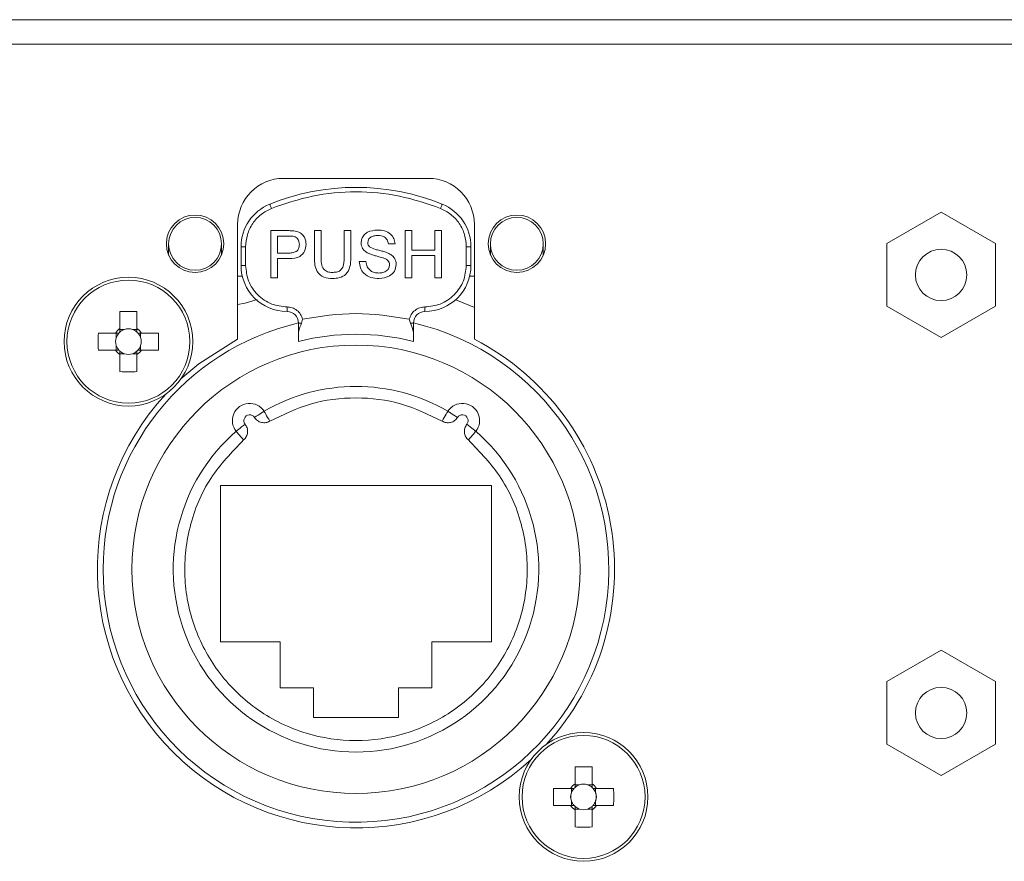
# Model space of a CAD drawing. Header units: millimetres. Extents: x 0 to 1118, y 0 to 864.
# Tile 20 of 256: x 173 to 184, y 209 to 218. Entities that reach past the tile are written whole.
import ezdxf

# ---------------------------------------------------------------- set-up
doc = ezdxf.new("R2010")
doc.units = ezdxf.units.MM

msp = doc.modelspace()

# ---------------------------------------------------------------- linework, layer by layer
at = {"color": 7, "linetype": 'Continuous', "lineweight": 15}
for p, q in [((197.1222, 218.1615), (124.3722, 218.1615)), ((197.1222, 217.8941), (124.3722, 217.8941)), ((177.2847, 216.4366), (175.7097, 216.4366)), ((182.8611, 216.0679), (182.2711, 215.7272)), ((183.4511, 215.7272), (182.8611, 216.0679)), ((175.2097, 215.9366), (175.2097, 214.6871)), ((177.7847, 214.6871), (177.7847, 215.9366)), ((175.5717, 215.868), (175.7604, 215.868)), ((175.5717, 215.3543), (175.5717, 215.868)), ((175.7668, 215.8087), (175.6441, 215.8087)), ((175.6441, 215.8087), (175.6441, 215.6243)), ((176.0458, 215.868), (176.1183, 215.868)), ((176.0458, 215.5725), (176.0458, 215.868)), ((176.1183, 215.868), (176.1183, 215.5759)), ((176.3685, 215.868), (176.441, 215.868)), ((176.3685, 215.5759), (176.3685, 215.868)), ((176.441, 215.868), (176.441, 215.5725)), ((177.0336, 215.868), (177.1061, 215.868)), ((177.0336, 215.3543), (177.0336, 215.868)), ((177.1061, 215.868), (177.1061, 215.6572)), ((177.3563, 215.868), (177.4288, 215.868)), ((177.3563, 215.6572), (177.3563, 215.868)), ((177.4288, 215.868), (177.4288, 215.3543)), ((174.4597, 215.7251), (174.4597, 215.6026)), ((175.0347, 215.6026), (175.0347, 215.7251)), ((175.2472, 215.4889), (175.2472, 215.693)), ((176.9217, 215.7231), (176.8492, 215.7231)), ((177.7472, 215.693), (177.7472, 215.4889)), ((177.9597, 215.7251), (177.9597, 215.6026)), ((178.5347, 215.6026), (178.5347, 215.7251)), ((182.2711, 215.7272), (182.2711, 215.0459)), ((183.4511, 215.0459), (183.4511, 215.7272)), ((175.6441, 215.6243), (175.768, 215.6243)), ((177.1061, 215.6572), (177.3563, 215.6572)), ((177.3563, 215.598), (177.1061, 215.598)), ((177.1061, 215.598), (177.1061, 215.3543)), ((177.3563, 215.3543), (177.3563, 215.598)), ((175.77, 215.5651), (175.6441, 215.5651)), ((175.6441, 215.5651), (175.6441, 215.3543)), ((176.5332, 215.5321), (176.6056, 215.5321)), ((175.2605, 215.3741), (175.2097, 215.3741)), ((177.7847, 215.3741), (177.7338, 215.3741)), ((175.6441, 215.3543), (175.5717, 215.3543)), ((177.1061, 215.3543), (177.0336, 215.3543)), ((177.4288, 215.3543), (177.3563, 215.3543)), ((177.5817, 215.1173), (177.7847, 215.034)), ((182.2711, 215.0459), (182.8611, 214.7053)), ((182.8611, 214.7053), (183.4511, 215.0459)), ((173.9297, 214.9882), (173.9297, 214.8028)), ((174.1147, 214.8028), (174.1147, 214.9882)), ((175.8722, 214.75), (175.8722, 214.8639)), ((175.9172, 214.9054), (175.9046, 214.8639)), ((177.0898, 214.8639), (177.0771, 214.9054)), ((177.1222, 214.8639), (177.1222, 214.75)), ((173.881, 214.7541), (173.6956, 214.7541)), ((173.8903, 214.7541), (173.8903, 214.7055)), ((173.9782, 214.7935), (173.9297, 214.7935)), ((174.1147, 214.7935), (174.0661, 214.7935)), ((174.154, 214.7055), (174.154, 214.7541)), ((174.3488, 214.7541), (174.1634, 214.7541)), ((173.8903, 214.6176), (173.8903, 214.5691)), ((174.154, 214.5691), (174.154, 214.6176)), ((173.6956, 214.5691), (173.881, 214.5691)), ((173.9297, 214.5297), (173.9782, 214.5297)), ((173.9297, 214.5204), (173.9297, 214.335)), ((174.0661, 214.5297), (174.1147, 214.5297)), ((174.1147, 214.335), (174.1147, 214.5204)), ((174.1634, 214.5691), (174.3488, 214.5691)), ((177.9722, 213.0991), (175.0222, 213.0991)), ((175.0222, 213.0991), (175.0222, 211.3991)), ((177.9722, 211.3991), (177.9722, 213.0991)), ((175.0222, 211.3991), (175.6722, 211.3991)), ((175.6722, 211.3991), (175.6722, 210.8991)), ((177.3222, 211.3991), (177.9722, 211.3991)), ((177.3222, 210.8991), (177.3222, 211.3991)), ((182.8611, 211.3054), (182.2711, 210.9647)), ((183.4511, 210.9647), (182.8611, 211.3054)), ((175.6722, 210.8991), (176.0347, 210.8991)), ((176.0347, 210.8991), (176.0347, 210.5741)), ((176.9597, 210.5741), (176.9597, 210.8991)), ((176.9597, 210.8991), (177.3222, 210.8991)), ((182.2711, 210.9647), (182.2711, 210.2834)), ((183.4511, 210.2834), (183.4511, 210.9647)), ((176.0347, 210.5741), (176.9597, 210.5741)), ((182.2711, 210.2834), (182.8611, 209.9428)), ((182.8611, 209.9428), (183.4511, 210.2834)), ((178.8797, 210.0382), (178.8797, 209.8528)), ((179.0647, 209.8528), (179.0647, 210.0382)), ((178.831, 209.8041), (178.6456, 209.8041)), ((178.8403, 209.8041), (178.8403, 209.7555)), ((178.9282, 209.8435), (178.8797, 209.8435)), ((179.0647, 209.8435), (179.0161, 209.8435)), ((179.104, 209.7555), (179.104, 209.8041)), ((179.2987, 209.8041), (179.1134, 209.8041)), ((178.6456, 209.6191), (178.831, 209.6191)), ((178.8403, 209.6676), (178.8403, 209.6191)), ((178.8797, 209.5797), (178.9282, 209.5797)), ((179.0161, 209.5797), (179.0647, 209.5797)), ((179.104, 209.6191), (179.104, 209.6676)), ((179.1134, 209.6191), (179.2987, 209.6191)), ((178.8797, 209.5704), (178.8797, 209.385)), ((179.0647, 209.385), (179.0647, 209.5704))]:
    msp.add_line(p, q, dxfattribs=at)
at = {"color": 9, "linetype": 'Continuous', "lineweight": 0}
for p, q in [((175.2472, 215.693), (175.2972, 215.693)), ((175.2972, 215.693), (175.2972, 215.4889)), ((177.6972, 215.4889), (177.6972, 215.693)), ((177.6972, 215.693), (177.7472, 215.693)), ((175.2972, 215.4889), (175.2472, 215.4889)), ((177.7472, 215.4889), (177.6972, 215.4889)), ((175.7472, 215.0389), (175.7472, 214.9889)), ((177.2472, 214.9889), (177.2472, 215.0389)), ((175.9046, 214.8639), (175.8722, 214.8639)), ((177.1222, 214.8639), (177.0898, 214.8639))]:
    msp.add_line(p, q, dxfattribs=at)
at = {"color": 9, "linetype": 'Continuous', "lineweight": 0, "flags": 128}
for points in [[(175.5784, 216.1101), (175.5748, 216.1192), (175.5712, 216.1279), (175.568, 216.1359), (175.5652, 216.1429), (175.5628, 216.1487), (175.5611, 216.153), (175.56, 216.1556), (175.5597, 216.1565)], [(177.4159, 216.1101), (177.4196, 216.1192), (177.4231, 216.1279), (177.4263, 216.1359), (177.4292, 216.1429), (177.4315, 216.1487), (177.4332, 216.153), (177.4343, 216.1556), (177.4347, 216.1565)], [(175.3927, 213.8366), (175.4132, 213.8498), (175.4328, 213.8625), (175.451, 213.8743), (175.4669, 213.8846), (175.4799, 213.893), (175.4896, 213.8993), (175.4956, 213.9031), (175.4976, 213.9045)], [(177.4338, 213.7964), (177.4461, 213.8175), (177.4579, 213.8378), (177.4688, 213.8564), (177.4783, 213.8728), (177.4861, 213.8862), (177.4919, 213.8962), (177.4955, 213.9024), (177.4967, 213.9045)], [(177.7032, 213.7639), (177.7223, 213.7488), (177.7407, 213.7342), (177.7577, 213.7208), (177.7725, 213.7091), (177.7847, 213.6995), (177.7938, 213.6923), (177.7994, 213.6879), (177.8013, 213.6864)], [(175.2751, 213.5921), (175.2591, 213.6105), (175.2437, 213.6282), (175.2295, 213.6445), (175.2171, 213.6588), (175.2069, 213.6705), (175.1993, 213.6792), (175.1946, 213.6846), (175.1931, 213.6864)]]:
    msp.add_lwpolyline(points, dxfattribs=at)
at = {"color": 7, "linetype": 'Continuous', "lineweight": 15, "flags": 128}
for points in [[(175.2097, 215.0638), (175.2902, 215.0807), (175.4227, 215.1211)], [(175.2097, 214.6871), (174.7878, 214.42), (174.593, 214.2565)], [(175.4976, 213.9045), (175.4988, 213.9024), (175.5024, 213.8962), (175.5082, 213.8862), (175.516, 213.8728), (175.5256, 213.8564), (175.5364, 213.8378), (175.5482, 213.8175), (175.5605, 213.7964)], [(177.4967, 213.9045), (177.4987, 213.9031), (177.5047, 213.8993), (177.5144, 213.893), (177.5274, 213.8846), (177.5433, 213.8743), (177.5615, 213.8625), (177.5812, 213.8498), (177.6017, 213.8366)], [(175.1931, 213.6864), (175.1949, 213.6879), (175.2005, 213.6923), (175.2096, 213.6995), (175.2218, 213.7091), (175.2367, 213.7208), (175.2536, 213.7342), (175.272, 213.7488), (175.2912, 213.7639)], [(177.8013, 213.6864), (177.7997, 213.6846), (177.795, 213.6792), (177.7875, 213.6705), (177.7773, 213.6588), (177.7648, 213.6445), (177.7506, 213.6282), (177.7353, 213.6105), (177.7193, 213.5921)]]:
    msp.add_lwpolyline(points, dxfattribs=at)
at = {"color": 7, "linetype": 'Continuous', "lineweight": 15}
for centre, radius in [((174.7472, 215.7251), 0.3125), ((174.7472, 215.7251), 0.2875), ((178.2472, 215.7251), 0.3125), ((178.2472, 215.7251), 0.2875), ((182.8611, 215.3866), 0.2788), ((174.0222, 214.6616), 0.7), ((176.4972, 212.1866), 2.4375), ((182.8611, 210.6241), 0.2788), ((178.9722, 209.7116), 0.7)]:
    msp.add_circle(centre, radius, dxfattribs=at)
at = {"color": 9, "linetype": 'Continuous', "lineweight": 0}
for centre in [(174.0222, 214.6616), (178.9722, 209.7116)]:
    msp.add_circle(centre, 0.6686, dxfattribs=at)
at = {"color": 7, "linetype": 'Continuous', "lineweight": 15}
for centre, radius, start, end in [((175.7097, 215.9366), 0.5, 90, 180), ((177.2847, 215.9366), 0.5, 0, 90), ((176.4972, 213.8389), 2.5, 67.97569, 112.02431), ((175.7472, 215.693), 0.5, 112.02431, 180), ((177.2472, 215.693), 0.5, 0, 67.97569), ((175.7472, 215.4889), 0.5, 180, 270), ((177.2472, 215.4889), 0.5, 270, 0), ((174.0222, 212.2457), 2.744, 88.06822, 91.93178), ((175.7472, 214.8639), 0.125, 0, 90), ((177.2472, 214.8639), 0.125, 90, 180), ((176.4972, 212.1866), 2.75, 103.1366, 180), ((176.4972, 212.1866), 2.75, 180, 76.8634), ((176.4363, 214.6616), 2.7423, 178.06701, 181.93299), ((174.0222, 214.6616), 0.1688, 123.23063, 146.76937), ((174.0222, 214.6616), 0.139, 138.28179, 161.56975), ((174.0222, 214.6616), 0.139, 131.71821, 138.28179), ((174.0222, 214.6616), 0.139, 108.43025, 131.71821), ((174.0222, 214.6616), 0.139, 71.56975, 108.43025), ((174.0222, 214.6616), 0.139, 48.28179, 71.56975), ((174.0222, 214.6616), 0.1688, 33.23063, 56.76937), ((174.0222, 214.6616), 0.139, 41.71821, 48.28179), ((174.0222, 214.6616), 0.139, 18.43025, 41.71821), ((171.6058, 214.6616), 2.7445, 358.06855, 1.93145), ((176.4972, 212.1866), 2.555, 75.84061, 104.15939), ((174.0222, 214.6616), 0.139, 161.56975, 198.43025), ((174.0222, 214.6616), 0.139, 198.43025, 221.71821), ((174.0222, 214.6616), 0.139, 318.28179, 341.56975), ((174.0222, 214.6616), 0.139, 341.56975, 18.43025), ((176.4972, 212.1866), 2.8125, 317.38802, 62.7562), ((174.0222, 214.6616), 0.1688, 213.23063, 236.76937), ((174.0222, 214.6616), 0.139, 221.71821, 228.28179), ((174.0222, 214.6616), 0.139, 228.28179, 251.56975), ((174.0222, 214.6616), 0.139, 251.56975, 288.43025), ((174.0222, 214.6616), 0.139, 288.43025, 311.71821), ((174.0222, 214.6616), 0.1688, 303.23063, 326.76937), ((174.0222, 214.6616), 0.139, 311.71821, 318.28179), ((174.0222, 217.077), 2.7435, 268.06786, 271.93214), ((176.4972, 212.1866), 2.8125, 137.38802, 312.61198), ((176.4972, 212.1866), 1.9875, 59.80727, 120.19273), ((175.3402, 213.8026), 0.1875, 32.89637, 218.30363), ((177.6541, 213.8026), 0.1875, 321.69637, 147.10363), ((176.4972, 212.1866), 1.9875, 131.00727, 48.99273), ((178.9722, 207.2958), 2.7439, 88.06816, 91.93184), ((181.3944, 209.7116), 2.7503, 178.07265, 181.92735), ((178.9722, 209.7116), 0.1688, 123.23063, 146.76937), ((178.9722, 209.7116), 0.139, 138.28179, 161.56975), ((178.9722, 209.7116), 0.139, 131.71821, 138.28179), ((178.9722, 209.7116), 0.139, 108.43025, 131.71821), ((178.9722, 209.7116), 0.139, 71.56975, 108.43025), ((178.9722, 209.7116), 0.139, 48.28179, 71.56975), ((178.9722, 209.7116), 0.1688, 33.23063, 56.76937), ((178.9722, 209.7116), 0.139, 41.71821, 48.28179), ((178.9722, 209.7116), 0.139, 18.43025, 41.71821), ((176.558, 209.7116), 2.7423, 358.06701, 1.93299), ((178.9722, 209.7116), 0.139, 161.56975, 198.43025), ((178.9722, 209.7116), 0.139, 341.56975, 18.43025), ((178.9722, 209.7116), 0.1688, 213.23063, 236.76937), ((178.9722, 209.7116), 0.139, 198.43025, 221.71821), ((178.9722, 209.7116), 0.139, 221.71821, 228.28179), ((178.9722, 209.7116), 0.139, 228.28179, 251.56975), ((178.9722, 209.7116), 0.139, 251.56975, 288.43025), ((178.9722, 209.7116), 0.139, 288.43025, 311.71821), ((178.9722, 209.7116), 0.1688, 303.23063, 326.76937), ((178.9722, 209.7116), 0.139, 311.71821, 318.28179), ((178.9722, 209.7116), 0.139, 318.28179, 341.56975), ((178.9722, 212.1269), 2.7434, 268.06781, 271.93219)]:
    msp.add_arc(centre, radius, start, end, dxfattribs=at)
at = {"color": 9, "linetype": 'Continuous', "lineweight": 0}
for centre, start, end in [((175.3402, 213.8026), 32.89637, 218.30363), ((177.6541, 213.8026), 321.69637, 147.10363)]:
    msp.add_arc(centre, 0.0625, start, end, dxfattribs=at)
at = {"color": 7, "linetype": 'Continuous', "lineweight": 15}
for centre, major_axis, start_param, end_param in [((174.0222, 214.6788), (0, 0.1229), 5.9137723, 6.6525983), ((174.0049, 214.6616), (0.1229, 0), 2.7721797, 3.5110056), ((174.0394, 214.6616), (0.1229, 0), 5.9137723, 6.6525983), ((174.0222, 214.6443), (0, 0.1229), 2.7721797, 3.5110056), ((178.9722, 209.7288), (0, 0.1229), 5.9137723, 6.6525983), ((178.9549, 209.7116), (0.1229, 0), 2.7721797, 3.5110056), ((178.9894, 209.7116), (0.1229, 0), 5.9137723, 6.6525983), ((178.9722, 209.6943), (0, 0.1229), 2.7721797, 3.5110056)]:
    msp.add_ellipse(centre, major_axis=major_axis, ratio=0.9901159, start_param=start_param, end_param=end_param, dxfattribs=at)
at = {"color": 9, "linetype": 'Continuous', "lineweight": 0}
for points, knots in [([(177.4159, 216.1101), (177.2685, 216.1606), (176.971, 216.2624), (176.4972, 216.3023), (176.0234, 216.2624), (175.7258, 216.1606), (175.5784, 216.1101)], [0, 0, 0, 0, 0.2476769, 0.5, 0.7523231, 1, 1, 1, 1]), ([(175.5784, 216.1101), (175.5394, 216.0904), (175.4597, 216.0501), (175.369, 215.948), (175.3083, 215.8255), (175.3008, 215.7365), (175.2972, 215.693)], [0, 0, 0, 0, 0.2444192, 0.4999991, 0.7555799, 1, 1, 1, 1]), ([(177.6972, 215.693), (177.6935, 215.7365), (177.686, 215.8255), (177.6254, 215.948), (177.5346, 216.0501), (177.4549, 216.0904), (177.4159, 216.1101)], [0, 0, 0, 0, 0.2444208, 0.5000013, 0.7555809, 1, 1, 1, 1]), ([(175.2972, 215.4889), (175.3032, 215.4323), (175.3125, 215.345), (175.3686, 215.2401), (175.4267, 215.1685), (175.4983, 215.1104), (175.6032, 215.0543), (175.6906, 215.045), (175.7472, 215.0389)], [0, 0, 0, 0, 0.239442, 0.3696244, 0.4999989, 0.6301832, 0.7605542, 1, 1, 1, 1]), ([(177.2472, 215.0389), (177.3038, 215.045), (177.3911, 215.0543), (177.496, 215.1103), (177.5676, 215.1685), (177.6257, 215.2401), (177.6818, 215.3449), (177.6911, 215.4323), (177.6972, 215.4889)], [0, 0, 0, 0, 0.2394418, 0.3696243, 0.499998, 0.6301819, 0.7605559, 1, 1, 1, 1]), ([(175.9172, 214.9054), (175.911, 214.9233), (175.8982, 214.9602), (175.8572, 215.004), (175.8049, 215.0335), (175.7661, 215.0372), (175.7472, 215.0389)], [0, 0, 0, 0, 0.24294731, 0.50000801, 0.75705578, 1, 1, 1, 1]), ([(177.0771, 214.9054), (177.0833, 214.9233), (177.0961, 214.9602), (177.1372, 215.004), (177.1894, 215.0335), (177.2283, 215.0372), (177.2472, 215.0389)], [0, 0, 0, 0, 0.2429439, 0.5000009, 0.7570592, 1, 1, 1, 1]), ([(175.5605, 213.7964), (175.7055, 213.8669), (176.0008, 214.0103), (176.4972, 214.0688), (176.9936, 214.0103), (177.2888, 213.8669), (177.4338, 213.7964)], [0, 0, 0, 0, 0.2456099, 0.4999991, 0.7543884, 1, 1, 1, 1]), ([(175.2751, 213.5921), (175.286, 213.6038), (175.3078, 213.6273), (175.3203, 213.6751), (175.3164, 213.7238), (175.2993, 213.7509), (175.2912, 213.7639)], [0, 0, 0, 0, 0.2506811, 0.500188, 0.7593819, 1, 1, 1, 1]), ([(175.3927, 213.8366), (175.4028, 213.8241), (175.4229, 213.7992), (175.4685, 213.78), (175.5173, 213.7771), (175.5465, 213.7901), (175.5605, 213.7964)], [0, 0, 0, 0, 0.2506737, 0.5001805, 0.759365, 1, 1, 1, 1]), ([(177.4338, 213.7964), (177.4485, 213.7898), (177.4777, 213.7767), (177.527, 213.7803), (177.5719, 213.7998), (177.592, 213.8246), (177.6017, 213.8366)], [0, 0, 0, 0, 0.2506727, 0.5001757, 0.7593769, 1, 1, 1, 1]), ([(177.7032, 213.7639), (177.6946, 213.7503), (177.6775, 213.7232), (177.6741, 213.6739), (177.687, 213.6267), (177.7088, 213.6033), (177.7193, 213.5921)], [0, 0, 0, 0, 0.2506771, 0.5001838, 0.7593787, 1, 1, 1, 1]), ([(177.7193, 213.5921), (177.8475, 213.4595), (178.1103, 213.188), (178.3303, 212.6507), (178.3857, 212.079), (178.2673, 211.5245), (177.9929, 211.0292), (177.5759, 210.6314), (177.0574, 210.3802), (176.4972, 210.2967), (175.937, 210.3802), (175.4184, 210.6314), (175.0014, 211.0292), (174.7271, 211.5245), (174.6086, 212.079), (174.6641, 212.6507), (174.8841, 213.188), (175.1468, 213.4595), (175.2751, 213.5921)], [0, 0, 0, 0, 0.0610411, 0.1250001, 0.1889592, 0.2500001, 0.311041, 0.3750003, 0.4389594, 0.5000002, 0.561041, 0.6250002, 0.6889591, 0.7500001, 0.8110411, 0.8750001, 0.9389592, 1, 1, 1, 1])]:
    msp.add_open_spline(points, degree=3, knots=knots, dxfattribs=at)
at = {"color": 7, "linetype": 'Continuous', "lineweight": 15}
for points, knots in [([(175.7604, 215.868), (175.7747, 215.8679), (175.8001, 215.8678), (175.8254, 215.8646), (175.8365, 215.8631)], [0, 0, 0, 0, 0.5601306, 1, 1, 1, 1]), ([(175.8259, 215.8042), (175.815, 215.8058), (175.7953, 215.8088), (175.7755, 215.8087), (175.7668, 215.8087)], [0, 0, 0, 0, 0.55956763, 1, 1, 1, 1]), ([(175.8812, 215.7183), (175.8805, 215.7285), (175.8792, 215.7491), (175.8666, 215.7752), (175.8485, 215.795), (175.8334, 215.8011), (175.8259, 215.8042)], [0, 0, 0, 0, 0.2802594, 0.5600738, 0.7801438, 1, 1, 1, 1]), ([(175.8365, 215.8631), (175.8551, 215.8586), (175.8923, 215.8495), (175.9305, 215.81), (175.9504, 215.765), (175.9526, 215.7352), (175.9536, 215.7203)], [0, 0, 0, 0, 0.2800199, 0.558909, 0.7793939, 1, 1, 1, 1]), ([(176.5529, 215.7339), (176.5546, 215.7497), (176.5581, 215.7814), (176.5837, 215.8229), (176.6393, 215.8658), (176.6933, 215.8709), (176.7312, 215.8746)], [0, 0, 0, 0, 0.1870274, 0.3741259, 0.5611356, 1, 1, 1, 1]), ([(176.7341, 215.8153), (176.7201, 215.8148), (176.6922, 215.8138), (176.6552, 215.7994), (176.6299, 215.7716), (176.6268, 215.7496), (176.6253, 215.7386)], [0, 0, 0, 0, 0.2812865, 0.5608232, 0.780676, 1, 1, 1, 1]), ([(176.7312, 215.8746), (176.7567, 215.873), (176.8075, 215.8698), (176.8732, 215.8375), (176.9134, 215.7829), (176.9189, 215.7431), (176.9217, 215.7231)], [0, 0, 0, 0, 0.2807923, 0.5601519, 0.7798769, 1, 1, 1, 1]), ([(176.8492, 215.7231), (176.8465, 215.7385), (176.841, 215.7691), (176.7996, 215.8111), (176.7589, 215.8137), (176.7341, 215.8153)], [0, 0, 0, 0, 0.281092, 0.5602885, 1, 1, 1, 1]), ([(175.768, 215.6243), (175.7837, 215.6249), (175.8151, 215.626), (175.8573, 215.6445), (175.8787, 215.6811), (175.8803, 215.7059), (175.8812, 215.7183)], [0, 0, 0, 0, 0.2814053, 0.5597512, 0.7793567, 1, 1, 1, 1]), ([(175.9536, 215.7203), (175.9509, 215.6946), (175.9455, 215.6434), (175.8799, 215.5692), (175.8117, 215.5666), (175.77, 215.5651)], [0, 0, 0, 0, 0.2807481, 0.5597044, 1, 1, 1, 1]), ([(176.6287, 215.6229), (176.6172, 215.6294), (176.5942, 215.6425), (176.5611, 215.6786), (176.556, 215.713), (176.5529, 215.7339)], [0, 0, 0, 0, 0.2814386, 0.5622745, 1, 1, 1, 1]), ([(176.6253, 215.7386), (176.6262, 215.7291), (176.6278, 215.712), (176.6389, 215.699), (176.6438, 215.6933)], [0, 0, 0, 0, 0.5596172, 1, 1, 1, 1]), ([(176.6438, 215.6933), (176.6655, 215.6824), (176.7013, 215.6645), (176.7559, 215.6527), (176.8015, 215.6408), (176.831, 215.6298), (176.8458, 215.6243)], [0, 0, 0, 0, 0.33840624, 0.55897301, 0.77953367, 1, 1, 1, 1]), ([(176.1183, 215.5759), (176.1185, 215.5541), (176.1189, 215.5109), (176.1379, 215.45), (176.1875, 215.4173), (176.2218, 215.4148), (176.239, 215.4136)], [0, 0, 0, 0, 0.2817894, 0.5601209, 0.7793974, 1, 1, 1, 1]), ([(176.239, 215.4136), (176.254, 215.4143), (176.2841, 215.4156), (176.3283, 215.4315), (176.3683, 215.4875), (176.3684, 215.5394), (176.3685, 215.5759)], [0, 0, 0, 0, 0.18756671, 0.37424549, 0.55972133, 1, 1, 1, 1]), ([(176.8077, 215.566), (176.7874, 215.5725), (176.754, 215.5832), (176.7066, 215.5952), (176.6668, 215.6066), (176.6414, 215.6174), (176.6287, 215.6229)], [0, 0, 0, 0, 0.33993986, 0.56001655, 0.78008061, 1, 1, 1, 1]), ([(176.8458, 215.6243), (176.8594, 215.6174), (176.8865, 215.6037), (176.916, 215.5721), (176.9324, 215.536), (176.934, 215.5121), (176.9349, 215.5001)], [0, 0, 0, 0, 0.2803786, 0.5599066, 0.7798611, 1, 1, 1, 1]), ([(176.2446, 215.3477), (176.2119, 215.3495), (176.1469, 215.3532), (176.0702, 215.4139), (176.0482, 215.4963), (176.0466, 215.547), (176.0458, 215.5725)], [0, 0, 0, 0, 0.2807369, 0.5579067, 0.7784047, 1, 1, 1, 1]), ([(176.441, 215.5725), (176.4404, 215.5402), (176.4393, 215.4761), (176.3963, 215.392), (176.3205, 215.3518), (176.2699, 215.3491), (176.2446, 215.3477)], [0, 0, 0, 0, 0.2816274, 0.5591606, 0.7789882, 1, 1, 1, 1]), ([(176.7483, 215.3477), (176.7184, 215.3493), (176.6587, 215.3523), (176.5835, 215.3953), (176.5412, 215.462), (176.5358, 215.5087), (176.5332, 215.5321)], [0, 0, 0, 0, 0.28082, 0.5595615, 0.7796193, 1, 1, 1, 1]), ([(176.6056, 215.5321), (176.6085, 215.5125), (176.6143, 215.4735), (176.6524, 215.4308), (176.699, 215.4102), (176.7297, 215.4081), (176.7451, 215.407)], [0, 0, 0, 0, 0.2806275, 0.5586718, 0.7791885, 1, 1, 1, 1]), ([(176.7451, 215.407), (176.7605, 215.408), (176.7913, 215.4099), (176.831, 215.4288), (176.8572, 215.4604), (176.8607, 215.4846), (176.8624, 215.4966)], [0, 0, 0, 0, 0.28090359, 0.56081721, 0.78049669, 1, 1, 1, 1]), ([(176.9349, 215.5001), (176.9307, 215.4751), (176.9225, 215.4251), (176.8529, 215.3598), (176.788, 215.3523), (176.7483, 215.3477)], [0, 0, 0, 0, 0.2799404, 0.560083, 1, 1, 1, 1]), ([(176.8624, 215.4966), (176.8616, 215.5055), (176.8599, 215.5232), (176.8411, 215.5502), (176.8204, 215.56), (176.8077, 215.566)], [0, 0, 0, 0, 0.2800837, 0.5599746, 1, 1, 1, 1]), ([(175.9046, 214.8639), (175.8924, 214.8339), (175.8761, 214.7939), (175.873, 214.7587), (175.8722, 214.75)], [0, 0, 0, 0, 0.7527404, 1, 1, 1, 1]), ([(177.1222, 214.75), (177.1208, 214.762), (177.1167, 214.7976), (177.1005, 214.8374), (177.0898, 214.8639)], [0, 0, 0, 0, 0.3345893, 1, 1, 1, 1]), ([(173.9184, 214.7541), (173.9163, 214.7541), (173.9047, 214.7541), (173.8924, 214.7541), (173.8824, 214.7541), (173.881, 214.7541)], [0, 0, 0, 0, 0.1606177, 0.8832578, 1, 1, 1, 1]), ([(173.9297, 214.8028), (173.9297, 214.8014), (173.9297, 214.7914), (173.9297, 214.7791), (173.9297, 214.7674), (173.9297, 214.7653)], [0, 0, 0, 0, 0.1167419, 0.8393824, 1, 1, 1, 1]), ([(174.1147, 214.7653), (174.1147, 214.7674), (174.1147, 214.7791), (174.1147, 214.7914), (174.1147, 214.8014), (174.1147, 214.8028)], [0, 0, 0, 0, 0.1606176, 0.8832581, 1, 1, 1, 1]), ([(174.1634, 214.7541), (174.162, 214.7541), (174.152, 214.7541), (174.1397, 214.7541), (174.128, 214.7541), (174.1259, 214.7541)], [0, 0, 0, 0, 0.1167421, 0.8393824, 1, 1, 1, 1]), ([(175.8722, 214.6639), (175.8722, 214.6664), (175.8722, 214.6714), (175.8722, 214.7054), (175.8722, 214.7369), (175.8722, 214.75)], [0, 0, 0, 0, 0.3674988, 0.734808, 1, 1, 1, 1]), ([(177.1222, 214.75), (177.1222, 214.7316), (177.1222, 214.6948), (177.1222, 214.668), (177.1222, 214.6651), (177.1222, 214.6639)], [0, 0, 0, 0, 0.3772725, 0.7548558, 1, 1, 1, 1]), ([(173.881, 214.5691), (173.8824, 214.5691), (173.8924, 214.5691), (173.9047, 214.5691), (173.9163, 214.5691), (173.9184, 214.5691)], [0, 0, 0, 0, 0.1167422, 0.8393823, 1, 1, 1, 1]), ([(173.9297, 214.5578), (173.9297, 214.5557), (173.9297, 214.5441), (173.9297, 214.5318), (173.9297, 214.5218), (173.9297, 214.5204)], [0, 0, 0, 0, 0.1606176, 0.8832581, 1, 1, 1, 1]), ([(174.1147, 214.5204), (174.1147, 214.5218), (174.1147, 214.5318), (174.1147, 214.5441), (174.1147, 214.5557), (174.1147, 214.5578)], [0, 0, 0, 0, 0.1167419, 0.8393824, 1, 1, 1, 1]), ([(174.1259, 214.5691), (174.128, 214.5691), (174.1397, 214.5691), (174.152, 214.5691), (174.162, 214.5691), (174.1634, 214.5691)], [0, 0, 0, 0, 0.1606176, 0.8832579, 1, 1, 1, 1]), ([(178.8684, 209.8041), (178.8663, 209.8041), (178.8547, 209.8041), (178.8424, 209.8041), (178.8324, 209.8041), (178.831, 209.8041)], [0, 0, 0, 0, 0.1606176, 0.8832579, 1, 1, 1, 1]), ([(178.8797, 209.8528), (178.8797, 209.8514), (178.8797, 209.8414), (178.8797, 209.8291), (178.8797, 209.8174), (178.8797, 209.8153)], [0, 0, 0, 0, 0.1167419, 0.8393824, 1, 1, 1, 1]), ([(179.0647, 209.8153), (179.0647, 209.8174), (179.0647, 209.8291), (179.0647, 209.8414), (179.0647, 209.8514), (179.0647, 209.8528)], [0, 0, 0, 0, 0.1606176, 0.8832581, 1, 1, 1, 1]), ([(179.1134, 209.8041), (179.112, 209.8041), (179.102, 209.8041), (179.0897, 209.8041), (179.078, 209.8041), (179.0759, 209.8041)], [0, 0, 0, 0, 0.1167415, 0.8393823, 1, 1, 1, 1]), ([(178.831, 209.6191), (178.8324, 209.6191), (178.8424, 209.6191), (178.8547, 209.6191), (178.8663, 209.6191), (178.8684, 209.6191)], [0, 0, 0, 0, 0.1167421, 0.8393824, 1, 1, 1, 1]), ([(178.8797, 209.6078), (178.8797, 209.6057), (178.8797, 209.5941), (178.8797, 209.5818), (178.8797, 209.5718), (178.8797, 209.5704)], [0, 0, 0, 0, 0.16061767, 0.88325812, 1, 1, 1, 1]), ([(179.0647, 209.5704), (179.0647, 209.5718), (179.0647, 209.5818), (179.0647, 209.5941), (179.0647, 209.6057), (179.0647, 209.6078)], [0, 0, 0, 0, 0.11674188, 0.83938233, 1, 1, 1, 1]), ([(179.0759, 209.6191), (179.078, 209.6191), (179.0897, 209.6191), (179.102, 209.6191), (179.112, 209.6191), (179.1134, 209.6191)], [0, 0, 0, 0, 0.1606177, 0.8832585, 1, 1, 1, 1])]:
    msp.add_open_spline(points, degree=3, knots=knots, dxfattribs=at)
at = {"color": 9, "linetype": 'Continuous', "lineweight": 0}
msp.add_open_spline([(177.0771, 214.9054), (176.8838, 214.936), (176.4972, 214.9971), (176.1105, 214.936), (175.9172, 214.9054)], degree=3, dxfattribs=at)

doc.saveas('drawing.dxf')
